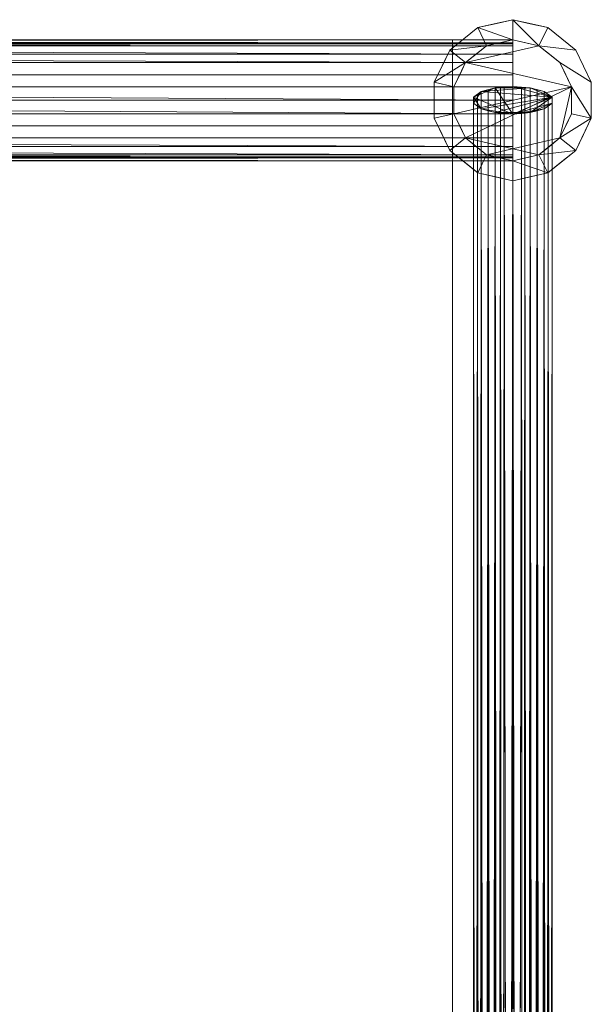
# Model space of a CAD drawing. Header units: inches. Extents: x -774 to 289, y -440 to 407.
# Tile 200 of 256: x 175.58 to 182.67, y 56.67 to 68.89. Entities that reach past the tile are written whole.
import ezdxf

# ---------------------------------------------------------------- set-up
doc = ezdxf.new("R2010")
doc.units = ezdxf.units.IN
doc.header["$MEASUREMENT"] = 0
doc.layers.add('L-SITE', color=91, linetype='Continuous', lineweight=9)

# ---------------------------------------------------------------- blocks, each defined once
blk = doc.blocks.new('Scaffolding - 84 x 30 x 96-328095-_3D_')
at = {"layer": 'L-SITE'}
for p, q in [((-41.25, -14.25, 30), (41.25, -14.25, 60)), ((-41.25, -14.25, 60), (41.25, -14.25, 30))]:
    blk.add_line(p, q, dxfattribs=at)
mesh = blk.add_polyface(dxfattribs=at)
corners = [(40.25, -14.25, 96), (40.349, -14.684, 96), (40.627, -15.032, 96), (41.027, -15.225, 96), (41.473, -15.225, 96), (41.873, -15.032, 96), (42.151, -14.684, 96), (42.25, -14.25, 96), (42.151, -13.816, 96), (41.873, -13.468, 96), (41.473, -13.275, 96), (41.027, -13.275, 96), (40.627, -13.468, 96), (40.349, -13.816, 96), (40.5, -14.25, 96), (40.574, -13.925, 96), (40.782, -13.664, 96), (41.083, -13.519, 96), (41.417, -13.519, 96), (41.718, -13.664, 96), (41.926, -13.925, 96), (42, -14.25, 96), (41.926, -14.575, 96), (41.718, -14.836, 96), (41.417, -14.981, 96), (41.083, -14.981, 96), (40.782, -14.836, 96), (40.574, -14.575, 96), (40.25, 14.25, 96), (40.349, 13.816, 96), (40.627, 13.468, 96), (41.027, 13.275, 96), (41.473, 13.275, 96), (41.873, 13.468, 96), (42.151, 13.816, 96), (42.25, 14.25, 96), (42.151, 14.684, 96), (41.873, 15.032, 96), (41.473, 15.225, 96), (41.027, 15.225, 96), (40.627, 15.032, 96), (40.349, 14.684, 96), (40.5, 14.25, 96), (40.574, 14.575, 96), (40.782, 14.836, 96), (41.083, 14.981, 96), (41.417, 14.981, 96), (41.718, 14.836, 96), (41.926, 14.575, 96), (42, 14.25, 96), (41.926, 13.925, 96), (41.718, 13.664, 96), (41.417, 13.519, 96), (41.083, 13.519, 96), (40.782, 13.664, 96), (40.574, 13.925, 96), (-42.25, 14.25, 96), (-42.151, 13.816, 96), (-41.873, 13.468, 96), (-41.473, 13.275, 96), (-41.027, 13.275, 96), (-40.627, 13.468, 96), (-40.349, 13.816, 96), (-40.25, 14.25, 96), (-40.349, 14.684, 96), (-40.627, 15.032, 96), (-41.027, 15.225, 96), (-41.473, 15.225, 96), (-41.873, 15.032, 96), (-42.151, 14.684, 96), (-42, 14.25, 96), (-41.926, 14.575, 96), (-41.718, 14.836, 96), (-41.417, 14.981, 96), (-41.083, 14.981, 96), (-40.782, 14.836, 96), (-40.574, 14.575, 96), (-40.5, 14.25, 96), (-40.574, 13.925, 96), (-40.782, 13.664, 96), (-41.083, 13.519, 96), (-41.417, 13.519, 96), (-41.718, 13.664, 96), (-41.926, 13.925, 96), (-42.25, -14.25, 96), (-42.151, -14.684, 96), (-41.873, -15.032, 96), (-41.473, -15.225, 96), (-41.027, -15.225, 96), (-40.627, -15.032, 96), (-40.349, -14.684, 96), (-40.25, -14.25, 96), (-40.349, -13.816, 96), (-40.627, -13.468, 96), (-41.027, -13.275, 96), (-41.473, -13.275, 96), (-41.873, -13.468, 96), (-42.151, -13.816, 96), (-42, -14.25, 96), (-41.926, -13.925, 96), (-41.718, -13.664, 96), (-41.417, -13.519, 96), (-41.083, -13.519, 96), (-40.782, -13.664, 96), (-40.574, -13.925, 96), (-40.5, -14.25, 96), (-40.574, -14.575, 96), (-40.782, -14.836, 96), (-41.083, -14.981, 96), (-41.417, -14.981, 96), (-41.718, -14.836, 96), (-41.926, -14.575, 96)]
mesh.append_faces([[corners[k] for k in face] for face in [(6, 22, 5), (25, 3, 24), (26, 3, 25), (52, 32, 51), (62, 78, 61), (81, 59, 80), (82, 59, 81), (108, 88, 107)]], dxfattribs={"vtx0": -1, "vtx1": -1})
mesh.append_faces([[corners[k] for k in face] for face in [(23, 4, 5, 22), (4, 23, 24, 3), (22, 6, 7, 21), (21, 7, 8, 20), (9, 19, 20, 8), (10, 18, 19, 9), (0, 14, 15, 13), (14, 0, 1), (32, 52, 53, 31), (51, 32, 33, 50), (34, 49, 50, 33), (54, 30, 31, 53), (30, 54, 55, 29), (35, 48, 49, 34), (79, 60, 61, 78), (60, 79, 80, 59), (78, 62, 63, 77), (77, 63, 64, 76), (65, 75, 76, 64), (66, 74, 75, 65), (56, 70, 71, 69), (70, 56, 57), (88, 108, 109, 87), (107, 88, 89, 106), (90, 105, 106, 89), (110, 86, 87, 109), (86, 110, 111, 85), (91, 104, 105, 90)]], dxfattribs={"vtx0": -1, "vtx2": -1})
mesh.append_faces([[corners[k] for k in face] for face in [(48, 35, 36, 37), (104, 91, 92, 93)]], dxfattribs={"vtx0": -1, "vtx3": -1})
mesh.append_faces([[corners[k] for k in face] for face in [(45, 46, 39), (101, 102, 95)]], dxfattribs={"vtx1": -1, "vtx2": -1})
mesh.append_faces([[corners[k] for k in face] for face in [(2, 3, 26, 27), (27, 14, 1, 2), (17, 18, 10, 11), (11, 12, 16, 17), (12, 13, 15, 16), (55, 42, 28, 29), (41, 28, 42, 43), (47, 48, 37, 38), (46, 47, 38, 39), (40, 41, 43, 44), (39, 40, 44, 45), (58, 59, 82, 83), (83, 70, 57, 58), (73, 74, 66, 67), (67, 68, 72, 73), (68, 69, 71, 72), (111, 98, 84, 85), (97, 84, 98, 99), (103, 104, 93, 94), (102, 103, 94, 95), (96, 97, 99, 100), (95, 96, 100, 101)]], dxfattribs={"vtx1": -1, "vtx3": -1})
mesh = blk.add_polyface(dxfattribs=at)
corners = [(40.25, -14.25, 90), (40.349, -13.816, 90), (40.627, -13.468, 90), (41.027, -13.275, 90), (41.473, -13.275, 90), (41.873, -13.468, 90), (42.151, -13.816, 90), (42.25, -14.25, 90), (42.151, -14.684, 90), (41.873, -15.032, 90), (41.473, -15.225, 90), (41.027, -15.225, 90), (40.627, -15.032, 90), (40.349, -14.684, 90), (40.5, -14.25, 90), (40.574, -14.575, 90), (40.782, -14.836, 90), (41.083, -14.981, 90), (41.417, -14.981, 90), (41.718, -14.836, 90), (41.926, -14.575, 90), (42, -14.25, 90), (41.926, -13.925, 90), (41.718, -13.664, 90), (41.417, -13.519, 90), (41.083, -13.519, 90), (40.782, -13.664, 90), (40.574, -13.925, 90), (40.25, 14.25, 90), (40.349, 14.684, 90), (40.627, 15.032, 90), (41.027, 15.225, 90), (41.473, 15.225, 90), (41.873, 15.032, 90), (42.151, 14.684, 90), (42.25, 14.25, 90), (42.151, 13.816, 90), (41.873, 13.468, 90), (41.473, 13.275, 90), (41.027, 13.275, 90), (40.627, 13.468, 90), (40.349, 13.816, 90), (40.5, 14.25, 90), (40.574, 13.925, 90), (40.782, 13.664, 90), (41.083, 13.519, 90), (41.417, 13.519, 90), (41.718, 13.664, 90), (41.926, 13.925, 90), (42, 14.25, 90), (41.926, 14.575, 90), (41.718, 14.836, 90), (41.417, 14.981, 90), (41.083, 14.981, 90), (40.782, 14.836, 90), (40.574, 14.575, 90), (-42.25, 14.25, 90), (-42.151, 14.684, 90), (-41.873, 15.032, 90), (-41.473, 15.225, 90), (-41.027, 15.225, 90), (-40.627, 15.032, 90), (-40.349, 14.684, 90), (-40.25, 14.25, 90), (-40.349, 13.816, 90), (-40.627, 13.468, 90), (-41.027, 13.275, 90), (-41.473, 13.275, 90), (-41.873, 13.468, 90), (-42.151, 13.816, 90), (-42, 14.25, 90), (-41.926, 13.925, 90), (-41.718, 13.664, 90), (-41.417, 13.519, 90), (-41.083, 13.519, 90), (-40.782, 13.664, 90), (-40.574, 13.925, 90), (-40.5, 14.25, 90), (-40.574, 14.575, 90), (-40.782, 14.836, 90), (-41.083, 14.981, 90), (-41.417, 14.981, 90), (-41.718, 14.836, 90), (-41.926, 14.575, 90), (-42.25, -14.25, 90), (-42.151, -13.816, 90), (-41.873, -13.468, 90), (-41.473, -13.275, 90), (-41.027, -13.275, 90), (-40.627, -13.468, 90), (-40.349, -13.816, 90), (-40.25, -14.25, 90), (-40.349, -14.684, 90), (-40.627, -15.032, 90), (-41.027, -15.225, 90), (-41.473, -15.225, 90), (-41.873, -15.032, 90), (-42.151, -14.684, 90), (-42, -14.25, 90), (-41.926, -14.575, 90), (-41.718, -14.836, 90), (-41.417, -14.981, 90), (-41.083, -14.981, 90), (-40.782, -14.836, 90), (-40.574, -14.575, 90), (-40.5, -14.25, 90), (-40.574, -13.925, 90), (-40.782, -13.664, 90), (-41.083, -13.519, 90), (-41.417, -13.519, 90), (-41.718, -13.664, 90), (-41.926, -13.925, 90)]
mesh.append_faces([[corners[k] for k in face] for face in [(24, 4, 23), (34, 50, 33), (53, 31, 52), (54, 31, 53), (80, 60, 79), (90, 106, 89), (109, 87, 108), (110, 87, 109)]], dxfattribs={"vtx0": -1, "vtx1": -1})
mesh.append_faces([[corners[k] for k in face] for face in [(4, 24, 25, 3), (23, 4, 5, 22), (6, 21, 22, 5), (26, 2, 3, 25), (2, 26, 27, 1), (7, 20, 21, 6), (51, 32, 33, 50), (32, 51, 52, 31), (50, 34, 35, 49), (49, 35, 36, 48), (37, 47, 48, 36), (38, 46, 47, 37), (28, 42, 43, 41), (42, 28, 29), (60, 80, 81, 59), (79, 60, 61, 78), (62, 77, 78, 61), (82, 58, 59, 81), (58, 82, 83, 57), (63, 76, 77, 62), (107, 88, 89, 106), (88, 107, 108, 87), (106, 90, 91, 105), (105, 91, 92, 104), (93, 103, 104, 92), (94, 102, 103, 93), (84, 98, 99, 97), (98, 84, 85)]], dxfattribs={"vtx0": -1, "vtx2": -1})
mesh.append_faces([[corners[k] for k in face] for face in [(20, 7, 8, 9), (76, 63, 64, 65)]], dxfattribs={"vtx0": -1, "vtx3": -1})
mesh.append_faces([[corners[k] for k in face] for face in [(17, 18, 11), (73, 74, 67)]], dxfattribs={"vtx1": -1, "vtx2": -1})
mesh.append_faces([[corners[k] for k in face] for face in [(27, 14, 0, 1), (13, 0, 14, 15), (19, 20, 9, 10), (18, 19, 10, 11), (12, 13, 15, 16), (11, 12, 16, 17), (30, 31, 54, 55), (55, 42, 29, 30), (45, 46, 38, 39), (39, 40, 44, 45), (40, 41, 43, 44), (83, 70, 56, 57), (69, 56, 70, 71), (75, 76, 65, 66), (74, 75, 66, 67), (68, 69, 71, 72), (67, 68, 72, 73), (86, 87, 110, 111), (111, 98, 85, 86), (101, 102, 94, 95), (95, 96, 100, 101), (96, 97, 99, 100)]], dxfattribs={"vtx1": -1, "vtx3": -1})
mesh = blk.add_polyface(dxfattribs=at)
corners = [(40.5, -14.25), (40.574, -13.925), (40.782, -13.664), (41.083, -13.519), (41.417, -13.519), (41.718, -13.664), (41.926, -13.925), (42, -14.25), (41.926, -14.575), (41.718, -14.836), (41.417, -14.981), (41.083, -14.981), (40.782, -14.836), (40.574, -14.575), (40.5, 14.25), (40.574, 14.575), (40.782, 14.836), (41.083, 14.981), (41.417, 14.981), (41.718, 14.836), (41.926, 14.575), (42, 14.25), (41.926, 13.925), (41.718, 13.664), (41.417, 13.519), (41.083, 13.519), (40.782, 13.664), (40.574, 13.925)]
mesh.append_faces([[corners[k] for k in face] for face in [(8, 5, 6, 7)]], dxfattribs={"vtx0": -1})
mesh.append_faces([[corners[k] for k in face] for face in [(5, 10, 3, 4)]], dxfattribs={"vtx0": -1, "vtx1": -1})
mesh.append_faces([[corners[k] for k in face] for face in [(16, 20, 26, 27)]], dxfattribs={"vtx0": -1, "vtx1": -1, "vtx3": -1})
mesh.append_faces([[corners[k] for k in face] for face in [(10, 2, 3)]], dxfattribs={"vtx0": -1, "vtx2": -1})
mesh.append_faces([[corners[k] for k in face] for face in [(12, 1, 2, 10), (20, 23, 24, 26)]], dxfattribs={"vtx0": -1, "vtx2": -1, "vtx3": -1})
mesh.append_faces([[corners[k] for k in face] for face in [(11, 12, 10), (15, 16, 27, 14)]], dxfattribs={"vtx1": -1})
mesh.append_faces([[corners[k] for k in face] for face in [(13, 0, 1, 12), (18, 19, 20), (24, 25, 26)]], dxfattribs={"vtx2": -1})
mesh.append_faces([[corners[k] for k in face] for face in [(8, 9, 10, 5), (16, 17, 18, 20)]], dxfattribs={"vtx2": -1, "vtx3": -1})
mesh.append_faces([[corners[k] for k in face] for face in [(20, 21, 22, 23)]], dxfattribs={"vtx3": -1})
mesh = blk.add_polyface(dxfattribs=at)
corners = [(40.5, -14.25, 96), (40.574, -14.575, 96), (40.782, -14.836, 96), (41.083, -14.981, 96), (41.417, -14.981, 96), (41.718, -14.836, 96), (41.926, -14.575, 96), (42, -14.25, 96), (41.926, -13.925, 96), (41.718, -13.664, 96), (41.417, -13.519, 96), (41.083, -13.519, 96), (40.782, -13.664, 96), (40.574, -13.925, 96), (40.5, 14.25, 96), (40.574, 13.925, 96), (40.782, 13.664, 96), (41.083, 13.519, 96), (41.417, 13.519, 96), (41.718, 13.664, 96), (41.926, 13.925, 96), (42, 14.25, 96), (41.926, 14.575, 96), (41.718, 14.836, 96), (41.417, 14.981, 96), (41.083, 14.981, 96), (40.782, 14.836, 96), (40.574, 14.575, 96)]
mesh.append_faces([[corners[k] for k in face] for face in [(11, 4, 9, 10), (12, 4, 11)]], dxfattribs={"vtx0": -1, "vtx1": -1})
mesh.append_faces([[corners[k] for k in face] for face in [(12, 1, 2, 4)]], dxfattribs={"vtx0": -1, "vtx2": -1, "vtx3": -1})
mesh.append_faces([[corners[k] for k in face] for face in [(3, 4, 2), (15, 16, 27, 14)]], dxfattribs={"vtx1": -1})
mesh.append_faces([[corners[k] for k in face] for face in [(19, 20, 22, 18)]], dxfattribs={"vtx1": -1, "vtx2": -1})
mesh.append_faces([[corners[k] for k in face] for face in [(26, 27, 16, 22)]], dxfattribs={"vtx1": -1, "vtx2": -1, "vtx3": -1})
mesh.append_faces([[corners[k] for k in face] for face in [(13, 0, 1, 12), (20, 21, 22), (24, 25, 26)]], dxfattribs={"vtx2": -1})
mesh.append_faces([[corners[k] for k in face] for face in [(4, 5, 6, 9), (16, 17, 18, 22), (22, 23, 24, 26)]], dxfattribs={"vtx2": -1, "vtx3": -1})
mesh.append_faces([[corners[k] for k in face] for face in [(6, 7, 8, 9)]], dxfattribs={"vtx3": -1})
mesh = blk.add_polyface(dxfattribs=at)
corners = [(42, -14.25, 18), (41.926, -14.25, 17.675), (41.718, -14.25, 17.414), (41.417, -14.25, 17.269), (41.083, -14.25, 17.269), (40.782, -14.25, 17.414), (40.574, -14.25, 17.675), (40.5, -14.25, 18), (40.5, 14.25, 18), (40.574, 14.25, 17.675), (40.782, 14.25, 17.414), (41.083, 14.25, 17.269), (41.417, 14.25, 17.269), (41.718, 14.25, 17.414), (41.926, 14.25, 17.675), (42, 14.25, 18), (40.549, 14.25, 17.787), (40.537, -14.25, 17.837), (40.678, -14.25, 17.544), (40.678, 14.25, 17.544), (40.933, -14.25, 17.341), (40.933, 14.25, 17.341), (41.25, -14.25, 17.269), (41.25, 14.25, 17.269), (41.567, -14.25, 17.341), (41.567, 14.25, 17.341), (41.822, -14.25, 17.544), (41.822, 14.25, 17.544), (41.951, -14.25, 17.787), (41.963, 14.25, 17.837)]
mesh.append_faces([[corners[k] for k in face] for face in [(8, 17, 7)]], dxfattribs={"vtx0": -1})
mesh.append_faces([[corners[k] for k in face] for face in [(1, 14, 28)]], dxfattribs={"vtx0": -1, "vtx1": -1})
mesh.append_faces([[corners[k] for k in face] for face in [(10, 5, 18, 19), (11, 4, 20, 21), (6, 16, 9), (6, 9, 19, 18), (12, 3, 22, 23), (16, 6, 17), (13, 2, 24, 25), (2, 13, 27, 26), (14, 1, 26, 27), (3, 12, 25, 24), (5, 10, 21, 20), (4, 11, 23, 22), (28, 14, 29)]], dxfattribs={"vtx0": -1, "vtx2": -1})
mesh.append_faces([[corners[k] for k in face] for face in [(15, 0, 29)]], dxfattribs={"vtx1": -1})
mesh.append_faces([[corners[k] for k in face] for face in [(8, 16, 17), (0, 28, 29)]], dxfattribs={"vtx1": -1, "vtx2": -1})
mesh = blk.add_polyface(dxfattribs=at)
corners = [(40.5, -14.25, 18), (40.574, -14.25, 18.325), (40.782, -14.25, 18.586), (41.083, -14.25, 18.731), (41.417, -14.25, 18.731), (41.718, -14.25, 18.586), (41.926, -14.25, 18.325), (42, -14.25, 18), (42, 14.25, 18), (41.926, 14.25, 18.325), (41.718, 14.25, 18.586), (41.417, 14.25, 18.731), (41.083, 14.25, 18.731), (40.782, 14.25, 18.586), (40.574, 14.25, 18.325), (40.5, 14.25, 18), (41.951, 14.25, 18.213), (41.963, -14.25, 18.163), (41.822, -14.25, 18.456), (41.822, 14.25, 18.456), (41.567, -14.25, 18.659), (41.567, 14.25, 18.659), (41.25, -14.25, 18.731), (41.25, 14.25, 18.731), (40.933, -14.25, 18.659), (40.933, 14.25, 18.659), (40.678, -14.25, 18.456), (40.678, 14.25, 18.456), (40.549, -14.25, 18.213), (40.537, 14.25, 18.163)]
mesh.append_faces([[corners[k] for k in face] for face in [(8, 17, 7)]], dxfattribs={"vtx0": -1})
mesh.append_faces([[corners[k] for k in face] for face in [(1, 14, 28)]], dxfattribs={"vtx0": -1, "vtx1": -1})
mesh.append_faces([[corners[k] for k in face] for face in [(10, 5, 18, 19), (11, 4, 20, 21), (6, 16, 9), (6, 9, 19, 18), (12, 3, 22, 23), (16, 6, 17), (13, 2, 24, 25), (2, 13, 27, 26), (14, 1, 26, 27), (3, 12, 25, 24), (5, 10, 21, 20), (4, 11, 23, 22), (28, 14, 29)]], dxfattribs={"vtx0": -1, "vtx2": -1})
mesh.append_faces([[corners[k] for k in face] for face in [(15, 0, 29)]], dxfattribs={"vtx1": -1})
mesh.append_faces([[corners[k] for k in face] for face in [(8, 16, 17), (0, 28, 29)]], dxfattribs={"vtx1": -1, "vtx2": -1})
mesh = blk.add_polyface(dxfattribs=at)
corners = [(42, -14.25, 88.25), (41.926, -14.25, 87.925), (41.718, -14.25, 87.664), (41.417, -14.25, 87.519), (41.083, -14.25, 87.519), (40.782, -14.25, 87.664), (40.574, -14.25, 87.925), (40.5, -14.25, 88.25), (40.5, 14.25, 88.25), (40.574, 14.25, 87.925), (40.782, 14.25, 87.664), (41.083, 14.25, 87.519), (41.417, 14.25, 87.519), (41.718, 14.25, 87.664), (41.926, 14.25, 87.925), (42, 14.25, 88.25), (40.549, 14.25, 88.037), (40.537, -14.25, 88.087), (40.678, -14.25, 87.794), (40.678, 14.25, 87.794), (40.933, -14.25, 87.591), (40.933, 14.25, 87.591), (41.25, -14.25, 87.519), (41.25, 14.25, 87.519), (41.567, -14.25, 87.591), (41.567, 14.25, 87.591), (41.822, -14.25, 87.794), (41.822, 14.25, 87.794), (41.951, -14.25, 88.037), (41.963, 14.25, 88.087)]
mesh.append_faces([[corners[k] for k in face] for face in [(0, 29, 15)]], dxfattribs={"vtx0": -1})
mesh.append_faces([[corners[k] for k in face] for face in [(9, 6, 16), (1, 14, 28)]], dxfattribs={"vtx0": -1, "vtx1": -1})
mesh.append_faces([[corners[k] for k in face] for face in [(28, 14, 29), (20, 21, 11, 4), (16, 6, 17), (6, 9, 19), (5, 10, 21, 20), (10, 5, 18), (24, 25, 13, 2), (25, 24, 3, 12), (14, 1, 26), (2, 13, 27), (12, 3, 22)]], dxfattribs={"vtx0": -1, "vtx2": -1})
mesh.append_faces([[corners[k] for k in face] for face in [(7, 8, 17)]], dxfattribs={"vtx1": -1})
mesh.append_faces([[corners[k] for k in face] for face in [(8, 16, 17), (11, 23, 4), (0, 28, 29)]], dxfattribs={"vtx1": -1, "vtx2": -1})
mesh.append_faces([[corners[k] for k in face] for face in [(19, 10, 18, 6), (23, 12, 22, 4), (26, 2, 27, 14)]], dxfattribs={"vtx1": -1, "vtx3": -1})
mesh = blk.add_polyface(dxfattribs=at)
corners = [(40.5, -14.25, 88.25), (40.574, -14.25, 88.575), (40.782, -14.25, 88.836), (41.083, -14.25, 88.981), (41.417, -14.25, 88.981), (41.718, -14.25, 88.836), (41.926, -14.25, 88.575), (42, -14.25, 88.25), (42, 14.25, 88.25), (41.926, 14.25, 88.575), (41.718, 14.25, 88.836), (41.417, 14.25, 88.981), (41.083, 14.25, 88.981), (40.782, 14.25, 88.836), (40.574, 14.25, 88.575), (40.5, 14.25, 88.25), (41.951, -14.25, 88.463), (41.963, 14.25, 88.413), (41.822, -14.25, 88.706), (41.822, 14.25, 88.706), (41.567, -14.25, 88.909), (41.567, 14.25, 88.909), (41.25, -14.25, 88.981), (41.25, 14.25, 88.981), (40.933, -14.25, 88.909), (40.933, 14.25, 88.909), (40.678, -14.25, 88.706), (40.678, 14.25, 88.706), (40.549, -14.25, 88.463), (40.537, 14.25, 88.413)]
mesh.append_faces([[corners[k] for k in face] for face in [(17, 7, 8), (0, 29, 15)]], dxfattribs={"vtx0": -1})
mesh.append_faces([[corners[k] for k in face] for face in [(9, 16, 17), (7, 17, 16), (1, 14, 28)]], dxfattribs={"vtx0": -1, "vtx1": -1})
mesh.append_faces([[corners[k] for k in face] for face in [(18, 19, 10, 5), (28, 14, 29), (20, 21, 11, 4), (6, 9, 19, 18), (5, 10, 21, 20), (9, 6, 16), (22, 23, 12, 3), (24, 25, 13, 2), (14, 1, 26, 27), (25, 24, 3, 12), (2, 13, 27, 26), (23, 22, 4, 11)]], dxfattribs={"vtx0": -1, "vtx2": -1})
mesh.append_faces([[corners[k] for k in face] for face in [(0, 28, 29)]], dxfattribs={"vtx1": -1, "vtx2": -1})
mesh = blk.add_polyface(dxfattribs=at)
corners = [(42, 13.5, 90), (-42, 13.5, 90), (-42, -13.5, 90), (42, -13.5, 90)]
mesh.append_faces([[corners[k] for k in face] for face in [(2, 3, 0, 1)]])
mesh = blk.add_polyface(dxfattribs=at)
corners = [(42, 13.5, 89), (42, -13.5, 89), (-42, -13.5, 89), (-42, 13.5, 89)]
mesh.append_faces([[corners[k] for k in face] for face in [(1, 2, 3, 0)]])
mesh = blk.add_polyface(dxfattribs=at)
corners = [(42, 13.5, 90), (42, -13.5, 90), (42, -13.5, 89), (42, 13.5, 89)]
mesh.append_faces([[corners[k] for k in face] for face in [(0, 1, 2, 3)]])
mesh = blk.add_polyface(dxfattribs=at)
corners = [(40.25, -14.25, 96), (40.349, -13.816, 96), (40.627, -13.468, 96), (41.027, -13.275, 96), (41.473, -13.275, 96), (41.873, -13.468, 96), (42.151, -13.816, 96), (42.25, -14.25, 96), (42.25, -14.25, 90), (42.151, -13.816, 90), (41.873, -13.468, 90), (41.473, -13.275, 90), (41.027, -13.275, 90), (40.627, -13.468, 90), (40.349, -13.816, 90), (40.25, -14.25, 90), (42.206, -14.055, 90), (42.2, -14.033, 96), (42.012, -13.642, 96), (42.012, -13.642, 90), (41.673, -13.372, 96), (41.673, -13.372, 90), (41.25, -13.275, 96), (41.25, -13.275, 90), (40.827, -13.372, 96), (40.827, -13.372, 90), (40.488, -13.642, 96), (40.488, -13.642, 90), (40.294, -14.055, 96), (40.3, -14.033, 90)]
mesh.append_faces([[corners[k] for k in face] for face in [(7, 16, 17), (9, 17, 16), (15, 28, 29), (1, 29, 28)]], dxfattribs={"vtx0": -1, "vtx1": -1})
mesh.append_faces([[corners[k] for k in face] for face in [(18, 19, 10, 5), (19, 18, 6, 9), (20, 21, 11, 4), (5, 10, 21, 20), (22, 23, 12, 3), (24, 25, 13, 2), (26, 27, 14, 1), (27, 26, 2, 13), (3, 12, 25, 24), (23, 22, 4, 11)]], dxfattribs={"vtx0": -1, "vtx2": -1})
mesh.append_faces([[corners[k] for k in face] for face in [(6, 17, 9), (14, 29, 1)]], dxfattribs={"vtx1": -1, "vtx2": -1})
mesh.append_faces([[corners[k] for k in face] for face in [(7, 8, 16), (15, 0, 28)]], dxfattribs={"vtx2": -1})
mesh = blk.add_polyface(dxfattribs=at)
corners = [(42, -13.5, 90), (-42, -13.5, 90), (-42, -13.5, 89), (42, -13.5, 89)]
mesh.append_faces([[corners[k] for k in face] for face in [(0, 1, 2, 3)]])
mesh = blk.add_polyface(dxfattribs=at)
corners = [(40.5, -14.25, 96), (40.574, -13.925, 96), (40.782, -13.664, 96), (41.083, -13.519, 96), (41.417, -13.519, 96), (41.718, -13.664, 96), (41.926, -13.925, 96), (42, -14.25, 96), (42, -14.25), (41.926, -13.925), (41.718, -13.664), (41.417, -13.519), (41.083, -13.519), (40.782, -13.664), (40.574, -13.925), (40.5, -14.25), (41.971, -14.123, 96), (41.963, -14.087), (41.822, -13.794, 96), (41.822, -13.794), (41.567, -13.591, 96), (41.567, -13.591), (41.25, -13.519, 96), (41.25, -13.519), (40.933, -13.591, 96), (40.933, -13.591), (40.678, -13.794, 96), (40.678, -13.794), (40.529, -14.123, 96), (40.537, -14.087)]
mesh.append_faces([[corners[k] for k in face] for face in [(8, 16, 7)]], dxfattribs={"vtx0": -1})
mesh.append_faces([[corners[k] for k in face] for face in [(1, 29, 28), (15, 28, 29)]], dxfattribs={"vtx0": -1, "vtx1": -1})
mesh.append_faces([[corners[k] for k in face] for face in [(6, 17, 9), (18, 19, 10, 5), (20, 21, 11, 4), (16, 8, 17), (6, 9, 19, 18), (5, 10, 21, 20), (22, 23, 12, 3), (24, 25, 13, 2), (14, 1, 26, 27), (25, 24, 3, 12), (2, 13, 27, 26), (23, 22, 4, 11)]], dxfattribs={"vtx0": -1, "vtx2": -1})
mesh.append_faces([[corners[k] for k in face] for face in [(6, 16, 17), (14, 29, 1)]], dxfattribs={"vtx1": -1, "vtx2": -1})
mesh.append_faces([[corners[k] for k in face] for face in [(15, 0, 28)]], dxfattribs={"vtx2": -1})
mesh = blk.add_polyface(dxfattribs=at)
corners = [(42, -14.25, 96), (41.926, -13.925, 96), (41.718, -13.664, 96), (41.417, -13.519, 96), (41.083, -13.519, 96), (40.782, -13.664, 96), (40.574, -13.925, 96), (40.5, -14.25, 96), (40.5, -14.25, 90), (40.574, -13.925, 90), (40.782, -13.664, 90), (41.083, -13.519, 90), (41.417, -13.519, 90), (41.718, -13.664, 90), (41.926, -13.925, 90), (42, -14.25, 90), (40.529, -14.123, 90), (40.537, -14.087, 96), (40.678, -13.794, 96), (40.678, -13.794, 90), (40.933, -13.591, 96), (40.933, -13.591, 90), (41.25, -13.519, 90), (41.25, -13.519, 96), (41.567, -13.591, 96), (41.567, -13.591, 90), (41.822, -13.794, 96), (41.822, -13.794, 90), (41.971, -14.123, 96), (41.963, -14.087, 90)]
mesh.append_faces([[corners[k] for k in face] for face in [(23, 22, 12, 3), (6, 9, 19, 18), (5, 10, 21, 20), (11, 4, 20, 21), (18, 19, 10, 5), (3, 12, 25, 24), (14, 1, 26, 27), (2, 13, 27, 26), (13, 2, 24, 25), (17, 16, 9), (22, 23, 4, 11)]], dxfattribs={"vtx0": -1, "vtx2": -1})
mesh.append_faces([[corners[k] for k in face] for face in [(8, 16, 7)]], dxfattribs={"vtx1": -1})
mesh.append_faces([[corners[k] for k in face] for face in [(6, 17, 9), (17, 7, 16), (14, 29, 1), (29, 15, 28), (28, 1, 29)]], dxfattribs={"vtx1": -1, "vtx2": -1})
mesh.append_faces([[corners[k] for k in face] for face in [(15, 0, 28)]], dxfattribs={"vtx2": -1})
mesh = blk.add_polyface(dxfattribs=at)
corners = [(-41.079, -14.25, 29.53), (-41.096, -14.033, 29.577), (-41.143, -13.859, 29.707), (-41.212, -13.763, 29.895), (-41.288, -13.763, 30.105), (-41.357, -13.859, 30.293), (-41.404, -14.033, 30.423), (-41.421, -14.25, 30.47), (41.079, -14.25, 60.47), (41.096, -14.033, 60.423), (41.143, -13.859, 60.293), (41.212, -13.763, 60.105), (41.288, -13.763, 59.895), (41.357, -13.859, 59.707), (41.404, -14.033, 59.577), (41.421, -14.25, 59.53), (-41.409, -14.099, 30.438), (41.088, -14.142, 60.447), (41.12, -13.946, 60.358), (-41.38, -13.946, 30.358), (41.178, -13.811, 60.199), (-41.322, -13.811, 30.199), (-41.25, -13.763, 30), (41.25, -13.763, 60), (41.322, -13.811, 59.801), (-41.178, -13.811, 29.801), (41.38, -13.946, 59.642), (-41.12, -13.946, 29.642), (41.409, -14.099, 59.562), (-41.088, -14.142, 29.553)]
mesh.append_faces([[corners[k] for k in face] for face in [(17, 7, 8)]], dxfattribs={"vtx0": -1})
mesh.append_faces([[corners[k] for k in face] for face in [(9, 16, 17), (28, 1, 14), (7, 17, 16), (1, 28, 29), (15, 29, 28)]], dxfattribs={"vtx0": -1, "vtx1": -1})
mesh.append_faces([[corners[k] for k in face] for face in [(9, 19, 6), (10, 21, 5), (19, 9, 18), (18, 5, 19), (20, 4, 21), (9, 6, 16), (12, 25, 3), (27, 13, 26), (13, 27, 2), (25, 12, 24), (21, 10, 20), (24, 2, 25), (26, 1, 27)]], dxfattribs={"vtx0": -1, "vtx2": -1})
mesh.append_faces([[corners[k] for k in face] for face in [(24, 13, 2), (20, 11, 4), (26, 14, 1), (18, 10, 5)]], dxfattribs={"vtx1": -1, "vtx2": -1})
mesh.append_faces([[corners[k] for k in face] for face in [(23, 12, 3, 22), (22, 4, 11, 23)]], dxfattribs={"vtx1": -1, "vtx3": -1})
mesh.append_faces([[corners[k] for k in face] for face in [(15, 0, 29)]], dxfattribs={"vtx2": -1})
mesh = blk.add_polyface(dxfattribs=at)
corners = [(-41.421, -14.25, 59.53), (-41.404, -14.033, 59.577), (-41.357, -13.859, 59.707), (-41.288, -13.763, 59.895), (-41.212, -13.763, 60.105), (-41.143, -13.859, 60.293), (-41.096, -14.033, 60.423), (-41.079, -14.25, 60.47), (41.421, -14.25, 30.47), (41.404, -14.033, 30.423), (41.357, -13.859, 30.293), (41.288, -13.763, 30.105), (41.212, -13.763, 29.895), (41.143, -13.859, 29.707), (41.096, -14.033, 29.577), (41.079, -14.25, 29.53), (-41.091, -14.099, 60.438), (41.412, -14.142, 30.447), (41.38, -13.946, 30.358), (-41.12, -13.946, 60.358), (41.322, -13.811, 30.199), (-41.178, -13.811, 60.199), (-41.25, -13.763, 60), (41.25, -13.763, 30), (41.178, -13.811, 29.801), (-41.322, -13.811, 59.801), (41.12, -13.946, 29.642), (-41.38, -13.946, 59.642), (41.091, -14.099, 29.562), (-41.412, -14.142, 59.553)]
mesh.append_faces([[corners[k] for k in face] for face in [(17, 7, 8)]], dxfattribs={"vtx0": -1})
mesh.append_faces([[corners[k] for k in face] for face in [(9, 16, 17), (28, 1, 14), (7, 17, 16), (1, 28, 29), (15, 29, 28)]], dxfattribs={"vtx0": -1, "vtx1": -1})
mesh.append_faces([[corners[k] for k in face] for face in [(9, 19, 6), (10, 21, 5), (19, 9, 18), (18, 5, 19), (20, 4, 21), (9, 6, 16), (12, 25, 3), (27, 13, 26), (13, 27, 2), (25, 12, 24), (21, 10, 20), (24, 2, 25), (26, 1, 27)]], dxfattribs={"vtx0": -1, "vtx2": -1})
mesh.append_faces([[corners[k] for k in face] for face in [(24, 13, 2), (20, 11, 4), (26, 14, 1), (18, 10, 5)]], dxfattribs={"vtx1": -1, "vtx2": -1})
mesh.append_faces([[corners[k] for k in face] for face in [(23, 12, 3, 22), (22, 4, 11, 23)]], dxfattribs={"vtx1": -1, "vtx3": -1})
mesh.append_faces([[corners[k] for k in face] for face in [(15, 0, 29)]], dxfattribs={"vtx2": -1})
mesh = blk.add_polyface(dxfattribs=at)
corners = [(41.079, -14.25, 60.47), (41.096, -14.467, 60.423), (41.143, -14.641, 60.293), (41.212, -14.737, 60.105), (41.288, -14.737, 59.895), (41.357, -14.641, 59.707), (41.404, -14.467, 59.577), (41.421, -14.25, 59.53), (41.404, -14.033, 59.577), (41.357, -13.859, 59.707), (41.288, -13.763, 59.895), (41.212, -13.763, 60.105), (41.143, -13.859, 60.293), (41.096, -14.033, 60.423)]
mesh.append_faces([[corners[k] for k in face] for face in [(11, 9, 10)]], dxfattribs={"vtx0": -1})
mesh.append_faces([[corners[k] for k in face] for face in [(13, 1, 4), (4, 6, 9), (9, 12, 4)]], dxfattribs={"vtx0": -1, "vtx1": -1, "vtx2": -1})
mesh.append_faces([[corners[k] for k in face] for face in [(4, 12, 13), (9, 11, 12)]], dxfattribs={"vtx0": -1, "vtx2": -1})
mesh.append_faces([[corners[k] for k in face] for face in [(0, 1, 13), (7, 8, 6)]], dxfattribs={"vtx1": -1})
mesh.append_faces([[corners[k] for k in face] for face in [(3, 4, 1), (8, 9, 6)]], dxfattribs={"vtx1": -1, "vtx2": -1})
mesh.append_faces([[corners[k] for k in face] for face in [(1, 2, 3), (4, 5, 6)]], dxfattribs={"vtx2": -1})
mesh = blk.add_polyface(dxfattribs=at)
corners = [(41.421, -14.25, 30.47), (41.404, -14.467, 30.423), (41.357, -14.641, 30.293), (41.288, -14.737, 30.105), (41.212, -14.737, 29.895), (41.143, -14.641, 29.707), (41.096, -14.467, 29.577), (41.079, -14.25, 29.53), (41.096, -14.033, 29.577), (41.143, -13.859, 29.707), (41.212, -13.763, 29.895), (41.288, -13.763, 30.105), (41.357, -13.859, 30.293), (41.404, -14.033, 30.423)]
mesh.append_faces([[corners[k] for k in face] for face in [(11, 9, 10)]], dxfattribs={"vtx0": -1})
mesh.append_faces([[corners[k] for k in face] for face in [(4, 7, 3)]], dxfattribs={"vtx0": -1, "vtx1": -1})
mesh.append_faces([[corners[k] for k in face] for face in [(11, 7, 9), (7, 0, 3), (7, 11, 13)]], dxfattribs={"vtx0": -1, "vtx1": -1, "vtx2": -1})
mesh.append_faces([[corners[k] for k in face] for face in [(6, 7, 5), (2, 3, 1)]], dxfattribs={"vtx1": -1})
mesh.append_faces([[corners[k] for k in face] for face in [(4, 5, 7), (13, 0, 7), (0, 1, 3)]], dxfattribs={"vtx1": -1, "vtx2": -1})
mesh.append_faces([[corners[k] for k in face] for face in [(7, 8, 9), (11, 12, 13)]], dxfattribs={"vtx2": -1})
mesh = blk.add_polyface(dxfattribs=at)
corners = [(-41.421, -14.25, 30.47), (-41.404, -14.467, 30.423), (-41.357, -14.641, 30.293), (-41.288, -14.737, 30.105), (-41.212, -14.737, 29.895), (-41.143, -14.641, 29.707), (-41.096, -14.467, 29.577), (-41.079, -14.25, 29.53), (41.421, -14.25, 59.53), (41.404, -14.467, 59.577), (41.357, -14.641, 59.707), (41.288, -14.737, 59.895), (41.212, -14.737, 60.105), (41.143, -14.641, 60.293), (41.096, -14.467, 60.423), (41.079, -14.25, 60.47), (-41.091, -14.401, 29.562), (41.412, -14.358, 59.553), (41.38, -14.554, 59.642), (-41.12, -14.554, 29.642), (41.322, -14.689, 59.801), (-41.178, -14.689, 29.801), (-41.25, -14.737, 30), (41.25, -14.737, 60), (41.178, -14.689, 60.199), (-41.322, -14.689, 30.199), (41.12, -14.554, 60.358), (-41.38, -14.554, 30.358), (41.091, -14.401, 60.438), (-41.412, -14.358, 30.447)]
mesh.append_faces([[corners[k] for k in face] for face in [(17, 7, 8)]], dxfattribs={"vtx0": -1})
mesh.append_faces([[corners[k] for k in face] for face in [(9, 16, 17), (28, 1, 14), (7, 17, 16), (1, 28, 29), (15, 29, 28)]], dxfattribs={"vtx0": -1, "vtx1": -1})
mesh.append_faces([[corners[k] for k in face] for face in [(9, 19, 6), (10, 21, 5), (19, 9, 18), (18, 5, 19), (20, 4, 21), (9, 6, 16), (12, 25, 3), (27, 13, 26), (13, 27, 2), (25, 12, 24), (21, 10, 20), (24, 2, 25), (26, 1, 27)]], dxfattribs={"vtx0": -1, "vtx2": -1})
mesh.append_faces([[corners[k] for k in face] for face in [(24, 13, 2), (20, 11, 4), (26, 14, 1), (18, 10, 5)]], dxfattribs={"vtx1": -1, "vtx2": -1})
mesh.append_faces([[corners[k] for k in face] for face in [(23, 12, 3, 22), (22, 4, 11, 23)]], dxfattribs={"vtx1": -1, "vtx3": -1})
mesh.append_faces([[corners[k] for k in face] for face in [(15, 0, 29)]], dxfattribs={"vtx2": -1})
mesh = blk.add_polyface(dxfattribs=at)
corners = [(-41.079, -14.25, 60.47), (-41.096, -14.467, 60.423), (-41.143, -14.641, 60.293), (-41.212, -14.737, 60.105), (-41.288, -14.737, 59.895), (-41.357, -14.641, 59.707), (-41.404, -14.467, 59.577), (-41.421, -14.25, 59.53), (41.079, -14.25, 29.53), (41.096, -14.467, 29.577), (41.143, -14.641, 29.707), (41.212, -14.737, 29.895), (41.288, -14.737, 30.105), (41.357, -14.641, 30.293), (41.404, -14.467, 30.423), (41.421, -14.25, 30.47), (-41.409, -14.401, 59.562), (41.088, -14.358, 29.553), (41.12, -14.554, 29.642), (-41.38, -14.554, 59.642), (41.178, -14.689, 29.801), (-41.322, -14.689, 59.801), (-41.25, -14.737, 60), (41.25, -14.737, 30), (41.322, -14.689, 30.199), (-41.178, -14.689, 60.199), (41.38, -14.554, 30.358), (-41.12, -14.554, 60.358), (41.409, -14.401, 30.438), (-41.088, -14.358, 60.447)]
mesh.append_faces([[corners[k] for k in face] for face in [(17, 7, 8)]], dxfattribs={"vtx0": -1})
mesh.append_faces([[corners[k] for k in face] for face in [(9, 16, 17), (28, 1, 14), (7, 17, 16), (1, 28, 29), (15, 29, 28)]], dxfattribs={"vtx0": -1, "vtx1": -1})
mesh.append_faces([[corners[k] for k in face] for face in [(9, 19, 6), (10, 21, 5), (19, 9, 18), (18, 5, 19), (20, 4, 21), (9, 6, 16), (12, 25, 3), (27, 13, 26), (13, 27, 2), (25, 12, 24), (21, 10, 20), (24, 2, 25), (26, 1, 27)]], dxfattribs={"vtx0": -1, "vtx2": -1})
mesh.append_faces([[corners[k] for k in face] for face in [(24, 13, 2), (20, 11, 4), (26, 14, 1), (18, 10, 5)]], dxfattribs={"vtx1": -1, "vtx2": -1})
mesh.append_faces([[corners[k] for k in face] for face in [(23, 12, 3, 22), (22, 4, 11, 23)]], dxfattribs={"vtx1": -1, "vtx3": -1})
mesh.append_faces([[corners[k] for k in face] for face in [(15, 0, 29)]], dxfattribs={"vtx2": -1})
mesh = blk.add_polyface(dxfattribs=at)
corners = [(42.25, -14.25, 96), (42.151, -14.684, 96), (41.873, -15.032, 96), (41.473, -15.225, 96), (41.027, -15.225, 96), (40.627, -15.032, 96), (40.349, -14.684, 96), (40.25, -14.25, 96), (40.25, -14.25, 90), (40.349, -14.684, 90), (40.627, -15.032, 90), (41.027, -15.225, 90), (41.473, -15.225, 90), (41.873, -15.032, 90), (42.151, -14.684, 90), (42.25, -14.25, 90), (40.294, -14.445, 90), (40.3, -14.467, 96), (40.488, -14.858, 96), (40.488, -14.858, 90), (40.827, -15.128, 96), (40.827, -15.128, 90), (41.25, -15.225, 96), (41.25, -15.225, 90), (41.673, -15.128, 96), (41.673, -15.128, 90), (42.012, -14.858, 96), (42.012, -14.858, 90), (42.206, -14.445, 96), (42.2, -14.467, 90)]
mesh.append_faces([[corners[k] for k in face] for face in [(1, 29, 28), (9, 17, 16), (15, 28, 29)]], dxfattribs={"vtx0": -1, "vtx1": -1})
mesh.append_faces([[corners[k] for k in face] for face in [(18, 19, 10, 5), (20, 21, 11, 4), (19, 18, 6, 9), (5, 10, 21, 20), (27, 26, 2, 13), (26, 27, 14, 1), (3, 12, 25), (12, 3, 22), (13, 2, 24)]], dxfattribs={"vtx0": -1, "vtx2": -1})
mesh.append_faces([[corners[k] for k in face] for face in [(6, 17, 9), (17, 7, 16), (14, 29, 1), (11, 23, 4)]], dxfattribs={"vtx1": -1, "vtx2": -1})
mesh.append_faces([[corners[k] for k in face] for face in [(23, 12, 22, 4), (25, 13, 24, 3)]], dxfattribs={"vtx1": -1, "vtx3": -1})
mesh.append_faces([[corners[k] for k in face] for face in [(7, 8, 16), (15, 0, 28)]], dxfattribs={"vtx2": -1})
mesh = blk.add_polyface(dxfattribs=at)
corners = [(42, -14.25, 96), (41.926, -14.575, 96), (41.718, -14.836, 96), (41.417, -14.981, 96), (41.083, -14.981, 96), (40.782, -14.836, 96), (40.574, -14.575, 96), (40.5, -14.25, 96), (40.5, -14.25), (40.574, -14.575), (40.782, -14.836), (41.083, -14.981), (41.417, -14.981), (41.718, -14.836), (41.926, -14.575), (42, -14.25), (40.529, -14.377), (40.537, -14.413, 96), (40.678, -14.706, 96), (40.678, -14.706), (40.933, -14.909, 96), (40.933, -14.909), (41.25, -14.981, 96), (41.25, -14.981), (41.567, -14.909, 96), (41.567, -14.909), (41.822, -14.706, 96), (41.822, -14.706), (41.971, -14.377, 96), (41.963, -14.413)]
mesh.append_faces([[corners[k] for k in face] for face in [(1, 29, 28), (9, 17, 16), (15, 28, 29)]], dxfattribs={"vtx0": -1, "vtx1": -1})
mesh.append_faces([[corners[k] for k in face] for face in [(18, 19, 10, 5), (20, 21, 11, 4), (19, 18, 6, 9), (5, 10, 21, 20), (24, 25, 13, 2), (27, 26, 2, 13), (26, 27, 14, 1), (25, 24, 3, 12), (12, 3, 22)]], dxfattribs={"vtx0": -1, "vtx2": -1})
mesh.append_faces([[corners[k] for k in face] for face in [(6, 17, 9), (17, 7, 16), (14, 29, 1), (11, 23, 4)]], dxfattribs={"vtx1": -1, "vtx2": -1})
mesh.append_faces([[corners[k] for k in face] for face in [(23, 12, 22, 4)]], dxfattribs={"vtx1": -1, "vtx3": -1})
mesh.append_faces([[corners[k] for k in face] for face in [(7, 8, 16), (15, 0, 28)]], dxfattribs={"vtx2": -1})
mesh = blk.add_polyface(dxfattribs=at)
corners = [(40.5, -14.25, 18), (40.574, -14.25, 17.675), (40.782, -14.25, 17.414), (41.083, -14.25, 17.269), (41.417, -14.25, 17.269), (41.718, -14.25, 17.414), (41.926, -14.25, 17.675), (42, -14.25, 18), (41.926, -14.25, 18.325), (41.718, -14.25, 18.586), (41.417, -14.25, 18.731), (41.083, -14.25, 18.731), (40.782, -14.25, 18.586), (40.574, -14.25, 18.325), (40.5, -14.25, 88.25), (40.574, -14.25, 87.925), (40.782, -14.25, 87.664), (41.083, -14.25, 87.519), (41.417, -14.25, 87.519), (41.718, -14.25, 87.664), (41.926, -14.25, 87.925), (42, -14.25, 88.25), (41.926, -14.25, 88.575), (41.718, -14.25, 88.836), (41.417, -14.25, 88.981), (41.083, -14.25, 88.981), (40.782, -14.25, 88.836), (40.574, -14.25, 88.575)]
mesh.append_faces([[corners[k] for k in face] for face in [(15, 21, 27, 14)]], dxfattribs={"vtx0": -1, "vtx1": -1})
mesh.append_faces([[corners[k] for k in face] for face in [(2, 5, 10, 12)]], dxfattribs={"vtx0": -1, "vtx1": -1, "vtx2": -1, "vtx3": -1})
mesh.append_faces([[corners[k] for k in face] for face in [(13, 0, 12)]], dxfattribs={"vtx1": -1})
mesh.append_faces([[corners[k] for k in face] for face in [(24, 25, 21)]], dxfattribs={"vtx1": -1, "vtx2": -1})
mesh.append_faces([[corners[k] for k in face] for face in [(17, 18, 21, 15)]], dxfattribs={"vtx1": -1, "vtx2": -1, "vtx3": -1})
mesh.append_faces([[corners[k] for k in face] for face in [(5, 6, 9, 10)]], dxfattribs={"vtx1": -1, "vtx3": -1})
mesh.append_faces([[corners[k] for k in face] for face in [(3, 4, 5, 2), (10, 11, 12), (15, 16, 17), (22, 23, 24, 21)]], dxfattribs={"vtx2": -1})
mesh.append_faces([[corners[k] for k in face] for face in [(0, 1, 2, 12), (25, 26, 27, 21)]], dxfattribs={"vtx2": -1, "vtx3": -1})
mesh.append_faces([[corners[k] for k in face] for face in [(6, 7, 8, 9), (18, 19, 20, 21)]], dxfattribs={"vtx3": -1})
mesh = blk.add_polyface(dxfattribs=at)
corners = [(40.5, -14.25, 96), (40.574, -14.575, 96), (40.782, -14.836, 96), (41.083, -14.981, 96), (41.417, -14.981, 96), (41.718, -14.836, 96), (41.926, -14.575, 96), (42, -14.25, 96), (42, -14.25, 90), (41.926, -14.575, 90), (41.718, -14.836, 90), (41.417, -14.981, 90), (41.083, -14.981, 90), (40.782, -14.836, 90), (40.574, -14.575, 90), (40.5, -14.25, 90), (41.971, -14.377, 90), (41.963, -14.413, 96), (41.822, -14.706, 96), (41.822, -14.706, 90), (41.567, -14.909, 96), (41.567, -14.909, 90), (41.25, -14.981, 90), (41.25, -14.981, 96), (40.933, -14.909, 96), (40.933, -14.909, 90), (40.678, -14.706, 96), (40.678, -14.706, 90), (40.529, -14.377, 96), (40.537, -14.413, 90)]
mesh.append_faces([[corners[k] for k in face] for face in [(6, 9, 19, 18), (5, 10, 21, 20), (17, 16, 9), (20, 21, 11, 4), (18, 19, 10, 5), (12, 3, 23, 22), (3, 12, 25, 24), (27, 26, 2, 13), (13, 2, 24, 25), (26, 27, 14, 1), (4, 11, 22, 23)]], dxfattribs={"vtx0": -1, "vtx2": -1})
mesh.append_faces([[corners[k] for k in face] for face in [(8, 16, 7)]], dxfattribs={"vtx1": -1})
mesh.append_faces([[corners[k] for k in face] for face in [(6, 17, 9), (28, 1, 29), (17, 7, 16), (14, 29, 1), (29, 15, 28)]], dxfattribs={"vtx1": -1, "vtx2": -1})
mesh.append_faces([[corners[k] for k in face] for face in [(15, 0, 28)]], dxfattribs={"vtx2": -1})

msp = doc.modelspace()

# ---------------------------------------------------------------- block references
at = {"layer": 'L-SITE', "rotation": 90.0000000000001}
msp.add_blockref('Scaffolding - 84 x 30 x 96-328095-_3D_', (167.445, 26.644, -12), dxfattribs=at)

doc.saveas('drawing.dxf')
